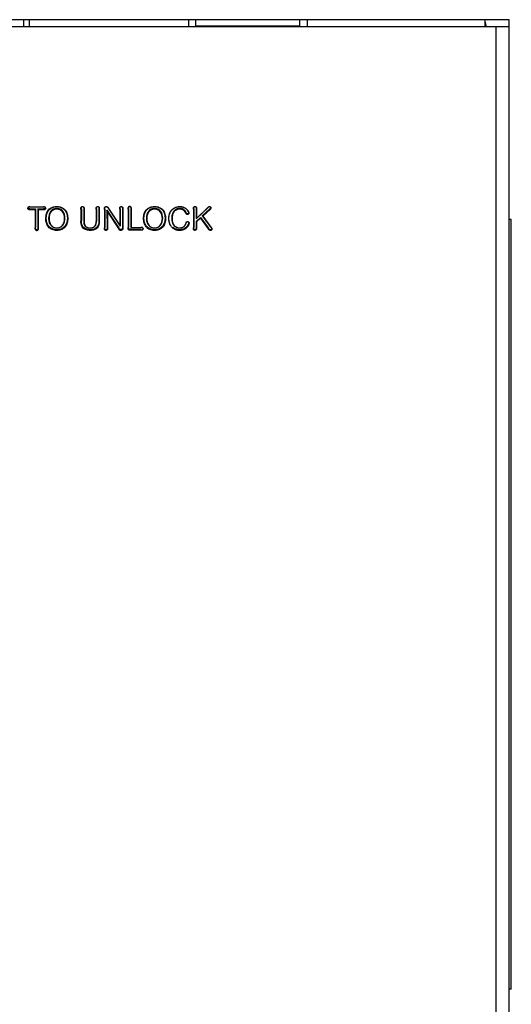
# Model space of a CAD drawing. Header units: millimetres. Extents: x 0 to 1400, y 0 to 1100.
# Tile 14 of 33: x 585 to 623, y 385 to 461. Entities that reach past the tile are written whole.
import ezdxf

# ---------------------------------------------------------------- set-up
doc = ezdxf.new("R2010")
doc.units = ezdxf.units.MM
doc.header["$LTSCALE"] = 77
doc.layers.add('00_COMPONENTS', color=7, linetype='CONTINUOUS')

msp = doc.modelspace()

# ---------------------------------------------------------------- linework, layer by layer
at = {"layer": '00_COMPONENTS', "color": 7, "linetype": 'CONTINUOUS'}
for p, q in [((585.727, 460.696), (583.25, 460.696)), ((585.333, 460.696), (585.333, 460.173)), ((585.75, 460.673), (585.727, 460.696)), ((597.965, 460.673), (585.75, 460.673)), ((585.75, 460.673), (585.75, 460.173)), ((597.965, 460.673), (597.956, 460.173)), ((607.035, 460.684), (597.965, 460.684)), ((597.965, 460.673), (597.965, 460.684)), ((598.516, 460.2), (598.516, 460.684)), ((606.484, 460.2), (606.484, 460.684)), ((607.035, 460.673), (607.035, 460.684)), ((622.5, 460.673), (607.035, 460.673)), ((607.035, 460.673), (607.043, 460.173)), ((620.769, 460.173), (620.642, 460.673)), ((620.642, 460.673), (620.642, 460.173)), ((622.5, 379.289), (622.5, 460.673)), ((577.4, 460.173), (622.5, 460.173)), ((606.484, 460.2), (598.516, 460.2)), ((585.822, 446.342), (586.861, 446.342)), ((585.822, 446.338), (586.861, 446.338)), ((585.822, 446.203), (586.25, 446.203)), ((585.822, 446.152), (586.222, 446.152)), ((586.222, 446.152), (586.25, 446.203)), ((586.222, 446.152), (586.222, 444.74)), ((586.25, 446.203), (586.25, 444.763)), ((586.43, 446.203), (586.861, 446.203)), ((586.458, 446.152), (586.43, 446.203)), ((586.43, 446.203), (586.43, 444.763)), ((586.458, 446.152), (586.861, 446.152)), ((586.458, 446.152), (586.458, 444.74)), ((589.727, 446.175), (589.727, 445.254)), ((589.756, 446.198), (589.756, 445.277)), ((589.936, 446.198), (589.936, 445.26)), ((589.964, 446.175), (589.964, 445.236)), ((590.891, 446.175), (590.891, 445.234)), ((590.919, 446.198), (590.919, 445.258)), ((591.099, 446.198), (591.099, 445.279)), ((591.127, 446.175), (591.127, 445.256)), ((591.527, 446.143), (591.527, 444.735)), ((591.556, 446.166), (591.556, 444.758)), ((591.718, 446.091), (592.632, 444.727)), ((591.747, 445.974), (591.718, 446.091)), ((591.718, 446.091), (591.728, 444.758)), ((591.808, 446.242), (592.737, 444.856)), ((591.832, 446.234), (592.708, 444.926)), ((592.701, 446.182), (592.708, 444.926)), ((592.729, 446.206), (592.737, 444.856)), ((592.899, 446.205), (592.899, 444.808)), ((592.927, 446.182), (592.927, 444.784)), ((593.335, 446.177), (593.335, 444.773)), ((593.363, 446.2), (593.363, 444.796)), ((593.543, 446.2), (593.543, 444.761)), ((593.571, 446.177), (593.571, 444.765)), ((598.34, 446.177), (598.34, 444.74)), ((598.368, 446.2), (598.368, 444.763)), ((599.471, 446.303), (598.548, 445.419)), ((598.548, 446.201), (598.548, 445.419)), ((599.452, 446.3), (598.577, 445.462)), ((598.577, 446.178), (598.577, 445.462)), ((599.596, 446.196), (599.009, 445.654)), ((599.615, 446.153), (599.047, 445.628)), ((599.452, 446.3), (599.471, 446.303)), ((599.615, 446.153), (599.596, 446.196)), ((591.747, 445.974), (592.609, 444.688)), ((591.747, 445.974), (591.757, 444.735)), ((598.891, 445.544), (598.548, 445.228)), ((598.577, 445.462), (598.548, 445.419)), ((598.887, 445.479), (598.577, 445.192)), ((598.887, 445.479), (598.891, 445.544)), ((598.887, 445.479), (599.473, 444.671)), ((598.891, 445.544), (599.496, 444.711)), ((599.047, 445.628), (599.009, 445.654)), ((599.009, 445.654), (599.656, 444.808)), ((599.047, 445.628), (599.679, 444.802)), ((622.675, 445.373), (622.5, 445.373)), ((622.675, 386.373), (622.675, 445.373)), ((592.708, 444.926), (592.737, 444.856)), ((593.533, 444.626), (594.32, 444.626)), ((593.533, 444.575), (594.32, 444.575)), ((593.571, 444.765), (593.543, 444.761)), ((593.571, 444.765), (594.32, 444.765)), ((598.577, 445.192), (598.548, 445.228)), ((598.548, 445.228), (598.548, 444.712)), ((598.577, 445.192), (598.577, 444.688)), ((599.543, 444.645), (599.496, 444.711)), ((599.679, 444.802), (599.656, 444.808)), ((622.675, 386.373), (622.5, 386.373))]:
    msp.add_line(p, q, dxfattribs=at)
at = {"layer": '00_COMPONENTS', "color": 9, "linetype": 'CONTINUOUS'}
for p, q in [((621.5, 460.173), (621.5, 379.112)), ((585.822, 446.342), (585.822, 446.338)), ((585.822, 446.152), (585.822, 446.203)), ((586.861, 446.342), (586.861, 446.338)), ((586.861, 446.152), (586.861, 446.203)), ((587.878, 446.182), (587.879, 446.233)), ((587.881, 446.373), (587.881, 446.368)), ((589.727, 446.175), (589.756, 446.198)), ((589.964, 446.175), (589.936, 446.198)), ((590.891, 446.175), (590.919, 446.198)), ((591.127, 446.175), (591.099, 446.198)), ((591.527, 446.143), (591.556, 446.166)), ((591.832, 446.234), (591.808, 446.242)), ((592.701, 446.182), (592.729, 446.206)), ((592.927, 446.182), (592.899, 446.205)), ((593.335, 446.177), (593.363, 446.2)), ((593.571, 446.177), (593.543, 446.2)), ((595.363, 446.182), (595.363, 446.233)), ((595.366, 446.373), (595.366, 446.368)), ((598.34, 446.177), (598.368, 446.2)), ((598.577, 446.178), (598.548, 446.201)), ((586.222, 444.74), (586.25, 444.763)), ((586.458, 444.74), (586.43, 444.763)), ((587.873, 444.545), (587.873, 444.596)), ((587.876, 444.735), (587.876, 444.73)), ((589.727, 445.254), (589.756, 445.277)), ((589.964, 445.236), (589.936, 445.26)), ((590.448, 444.545), (590.448, 444.596)), ((590.891, 445.234), (590.919, 445.258)), ((591.127, 445.256), (591.099, 445.279)), ((591.527, 444.735), (591.556, 444.758)), ((591.757, 444.735), (591.728, 444.758)), ((592.609, 444.688), (592.632, 444.727)), ((592.927, 444.784), (592.899, 444.808)), ((593.335, 444.773), (593.363, 444.796)), ((593.533, 444.575), (593.533, 444.626)), ((594.32, 444.765), (594.32, 444.761)), ((594.32, 444.575), (594.32, 444.626)), ((595.357, 444.545), (595.358, 444.596)), ((595.361, 444.735), (595.361, 444.73)), ((597.896, 445.225), (597.896, 445.22)), ((598.34, 444.74), (598.368, 444.763)), ((598.577, 444.688), (598.548, 444.712)), ((599.473, 444.671), (599.496, 444.711))]:
    msp.add_line(p, q, dxfattribs=at)
at = {"layer": '00_COMPONENTS', "color": 7, "linetype": 'CONTINUOUS'}
for points, knots in [([(585.822, 446.152), (585.781, 446.152), (585.695, 446.137), (585.625, 446.268), (585.723, 446.353), (585.79, 446.342), (585.822, 446.342)], [0, 0, 0, 0, 0.282838, 0.536057, 0.780018, 1, 1, 1, 1]), ([(585.822, 446.203), (585.792, 446.203), (585.734, 446.189), (585.654, 446.27), (585.734, 446.352), (585.792, 446.338), (585.822, 446.338)], [0, 0, 0, 0, 0.258178, 0.499382, 0.740933, 1, 1, 1, 1]), ([(586.861, 446.342), (586.902, 446.342), (586.987, 446.354), (587.057, 446.228), (586.962, 446.142), (586.894, 446.152), (586.861, 446.152)], [0, 0, 0, 0, 0.288061, 0.532411, 0.767792, 1, 1, 1, 1]), ([(586.861, 446.338), (586.89, 446.338), (586.948, 446.35), (587.029, 446.27), (586.948, 446.19), (586.89, 446.203), (586.861, 446.203)], [0, 0, 0, 0, 0.258316, 0.500302, 0.741699, 1, 1, 1, 1]), ([(587.873, 444.545), (587.752, 444.545), (587.511, 444.581), (587.222, 444.8), (587.066, 445.118), (587.007, 445.578), (587.142, 446.075), (587.537, 446.343), (587.768, 446.373), (587.881, 446.373)], [0, 0, 0, 0, 0.130839, 0.254643, 0.376041, 0.503988, 0.755351, 0.87723, 1, 1, 1, 1]), ([(587.873, 444.596), (587.76, 444.597), (587.53, 444.628), (587.155, 444.906), (587.006, 445.486), (587.158, 446.066), (587.538, 446.338), (587.768, 446.368), (587.881, 446.368)], [0, 0, 0, 0, 0.126397, 0.25252, 0.500028, 0.747484, 0.87361, 1, 1, 1, 1]), ([(587.879, 446.233), (587.702, 446.234), (587.325, 446.043), (587.236, 445.569), (587.267, 445.209), (587.386, 444.956), (587.6, 444.772), (587.785, 444.731), (587.876, 444.73)], [0, 0, 0, 0, 0.246124, 0.494987, 0.6208, 0.746928, 0.873396, 1, 1, 1, 1]), ([(587.878, 446.182), (587.721, 446.182), (587.371, 446.019), (587.239, 445.48), (587.334, 445.008), (587.621, 444.772), (587.794, 444.735), (587.876, 444.735)], [0, 0, 0, 0, 0.228907, 0.48224, 0.75237, 0.87991, 1, 1, 1, 1]), ([(587.881, 446.373), (588.003, 446.372), (588.247, 446.336), (588.536, 446.112), (588.691, 445.79), (588.747, 445.323), (588.599, 444.823), (588.2, 444.567), (587.979, 444.544), (587.873, 444.545)], [0, 0, 0, 0, 0.132124, 0.256711, 0.379687, 0.5086, 0.764473, 0.885626, 1, 1, 1, 1]), ([(587.881, 446.368), (587.994, 446.368), (588.224, 446.336), (588.599, 446.057), (588.748, 445.477), (588.594, 444.9), (588.217, 444.622), (587.986, 444.596), (587.873, 444.596)], [0, 0, 0, 0, 0.126389, 0.2525, 0.499998, 0.747505, 0.873628, 1, 1, 1, 1]), ([(587.876, 444.73), (587.967, 444.73), (588.152, 444.771), (588.44, 445.013), (588.54, 445.48), (588.431, 446.039), (588.056, 446.232), (587.879, 446.233)], [0, 0, 0, 0, 0.127036, 0.253936, 0.503252, 0.752743, 1, 1, 1, 1]), ([(587.876, 444.735), (587.959, 444.735), (588.128, 444.77), (588.41, 444.994), (588.515, 445.46), (588.398, 446.009), (588.038, 446.181), (587.878, 446.182)], [0, 0, 0, 0, 0.1199, 0.243004, 0.502685, 0.767745, 1, 1, 1, 1]), ([(589.727, 446.175), (589.727, 446.221), (589.714, 446.319), (589.854, 446.401), (589.977, 446.308), (589.964, 446.218), (589.964, 446.175)], [0, 0, 0, 0, 0.270567, 0.513163, 0.747774, 1, 1, 1, 1]), ([(589.756, 446.198), (589.756, 446.235), (589.739, 446.309), (589.846, 446.397), (589.952, 446.309), (589.936, 446.234), (589.936, 446.198)], [0, 0, 0, 0, 0.25613, 0.500715, 0.744102, 1, 1, 1, 1]), ([(590.891, 446.175), (590.891, 446.221), (590.879, 446.32), (591.019, 446.401), (591.141, 446.307), (591.127, 446.218), (591.127, 446.175)], [0, 0, 0, 0, 0.27219, 0.515069, 0.748893, 1, 1, 1, 1]), ([(590.919, 446.198), (590.919, 446.234), (590.904, 446.309), (591.01, 446.397), (591.116, 446.309), (591.099, 446.234), (591.099, 446.198)], [0, 0, 0, 0, 0.256049, 0.500917, 0.744133, 1, 1, 1, 1]), ([(591.527, 446.143), (591.527, 446.186), (591.513, 446.275), (591.612, 446.389), (591.767, 446.36), (591.806, 446.273), (591.832, 446.234)], [0, 0, 0, 0, 0.248884, 0.48857, 0.735191, 1, 1, 1, 1]), ([(591.556, 446.166), (591.556, 446.204), (591.54, 446.281), (591.626, 446.388), (591.757, 446.346), (591.787, 446.274), (591.808, 446.242)], [0, 0, 0, 0, 0.253914, 0.499201, 0.745499, 1, 1, 1, 1]), ([(592.701, 446.182), (592.7, 446.216), (592.695, 446.27), (592.726, 446.344), (592.807, 446.389), (592.943, 446.331), (592.927, 446.227), (592.927, 446.182)], [0, 0, 0, 0, 0.204255, 0.323188, 0.457876, 0.726275, 1, 1, 1, 1]), ([(592.729, 446.206), (592.728, 446.24), (592.712, 446.312), (592.814, 446.395), (592.916, 446.312), (592.899, 446.24), (592.899, 446.205)], [0, 0, 0, 0, 0.256921, 0.500378, 0.74322, 1, 1, 1, 1]), ([(593.335, 446.177), (593.335, 446.227), (593.323, 446.336), (593.46, 446.387), (593.541, 446.346), (593.577, 446.27), (593.571, 446.213), (593.571, 446.177)], [0, 0, 0, 0, 0.289938, 0.539943, 0.67088, 0.790596, 1, 1, 1, 1]), ([(593.363, 446.2), (593.363, 446.236), (593.346, 446.311), (593.452, 446.396), (593.56, 446.312), (593.543, 446.236), (593.543, 446.2)], [0, 0, 0, 0, 0.255759, 0.498486, 0.743176, 1, 1, 1, 1]), ([(595.357, 444.545), (595.236, 444.545), (594.995, 444.581), (594.706, 444.8), (594.55, 445.118), (594.491, 445.578), (594.626, 446.075), (595.022, 446.343), (595.252, 446.373), (595.366, 446.373)], [0, 0, 0, 0, 0.130852, 0.254655, 0.376052, 0.504011, 0.755419, 0.877283, 1, 1, 1, 1]), ([(595.358, 444.596), (595.245, 444.597), (595.015, 444.628), (594.639, 444.906), (594.491, 445.486), (594.643, 446.066), (595.023, 446.338), (595.253, 446.368), (595.366, 446.368)], [0, 0, 0, 0, 0.126396, 0.252519, 0.500026, 0.747484, 0.873609, 1, 1, 1, 1]), ([(595.363, 446.233), (595.186, 446.233), (594.809, 446.043), (594.72, 445.568), (594.751, 445.209), (594.87, 444.956), (595.084, 444.772), (595.27, 444.731), (595.361, 444.73)], [0, 0, 0, 0, 0.246119, 0.494992, 0.620806, 0.746933, 0.8734, 1, 1, 1, 1]), ([(595.363, 446.182), (595.205, 446.182), (594.855, 446.019), (594.723, 445.48), (594.818, 445.008), (595.105, 444.772), (595.278, 444.735), (595.361, 444.735)], [0, 0, 0, 0, 0.228977, 0.482045, 0.752229, 0.879843, 1, 1, 1, 1]), ([(595.366, 446.373), (595.488, 446.372), (595.731, 446.336), (596.02, 446.112), (596.175, 445.79), (596.231, 445.323), (596.084, 444.823), (595.685, 444.567), (595.463, 444.544), (595.357, 444.545)], [0, 0, 0, 0, 0.132088, 0.256647, 0.379589, 0.508458, 0.764283, 0.885524, 1, 1, 1, 1]), ([(595.366, 446.368), (595.478, 446.368), (595.709, 446.336), (596.083, 446.057), (596.232, 445.477), (596.078, 444.9), (595.701, 444.622), (595.47, 444.596), (595.358, 444.596)], [0, 0, 0, 0, 0.12639, 0.252501, 0.499999, 0.747503, 0.873628, 1, 1, 1, 1]), ([(595.361, 444.73), (595.452, 444.73), (595.637, 444.772), (595.924, 445.014), (596.024, 445.48), (595.915, 446.04), (595.54, 446.233), (595.363, 446.233)], [0, 0, 0, 0, 0.127037, 0.253939, 0.503247, 0.752753, 1, 1, 1, 1]), ([(595.361, 444.735), (595.443, 444.735), (595.612, 444.77), (595.895, 444.994), (595.999, 445.46), (595.883, 446.009), (595.522, 446.181), (595.363, 446.182)], [0, 0, 0, 0, 0.119638, 0.24269, 0.50256, 0.767661, 1, 1, 1, 1]), ([(596.596, 444.91), (596.507, 445.059), (596.426, 445.418), (596.5, 445.859), (596.688, 446.133), (596.904, 446.295), (597.256, 446.413), (597.65, 446.33), (597.862, 446.114), (597.939, 446.013), (597.963, 445.961)], [0, 0, 0, 0, 0.188873, 0.383295, 0.46814, 0.544106, 0.672649, 0.864171, 0.937641, 1, 1, 1, 1]), ([(597.898, 446.039), (597.915, 446.015), (597.946, 445.965), (597.962, 445.888), (597.937, 445.83), (597.878, 445.801), (597.809, 445.857), (597.771, 445.934), (597.722, 446.009), (597.666, 446.078), (597.578, 446.159), (597.44, 446.224), (597.202, 446.247), (596.905, 446.14), (596.698, 445.828), (596.664, 445.471), (596.697, 445.113), (596.843, 444.905), (596.939, 444.837)], [0, 0, 0, 0, 0.031335, 0.062526, 0.078482, 0.093923, 0.124871, 0.156271, 0.187658, 0.219066, 0.250509, 0.313247, 0.376166, 0.500727, 0.624951, 0.749923, 0.87506, 1, 1, 1, 1]), ([(597.963, 445.961), (597.986, 445.909), (597.997, 445.795), (597.873, 445.748), (597.796, 445.807), (597.75, 445.891), (597.691, 445.982), (597.611, 446.074), (597.445, 446.182), (597.129, 446.203), (596.823, 445.994), (596.711, 445.684), (596.696, 445.396), (596.734, 445.081), (596.871, 444.892), (596.963, 444.831)], [0, 0, 0, 0, 0.062352, 0.09148, 0.122623, 0.158049, 0.197393, 0.240985, 0.290536, 0.410941, 0.56421, 0.657673, 0.763155, 0.878992, 1, 1, 1, 1]), ([(598.34, 446.177), (598.34, 446.212), (598.336, 446.268), (598.368, 446.343), (598.448, 446.387), (598.586, 446.337), (598.577, 446.228), (598.577, 446.178)], [0, 0, 0, 0, 0.206838, 0.325277, 0.454311, 0.707556, 1, 1, 1, 1]), ([(598.368, 446.2), (598.368, 446.236), (598.352, 446.311), (598.458, 446.396), (598.564, 446.311), (598.548, 446.237), (598.548, 446.201)], [0, 0, 0, 0, 0.257207, 0.500635, 0.744369, 1, 1, 1, 1]), ([(599.452, 446.3), (599.478, 446.326), (599.531, 446.389), (599.666, 446.361), (599.697, 446.232), (599.641, 446.178), (599.615, 446.153)], [0, 0, 0, 0, 0.254727, 0.516777, 0.751234, 1, 1, 1, 1]), ([(599.471, 446.303), (599.493, 446.324), (599.53, 446.375), (599.639, 446.366), (599.667, 446.259), (599.617, 446.217), (599.596, 446.196)], [0, 0, 0, 0, 0.255424, 0.503291, 0.745326, 1, 1, 1, 1]), ([(586.458, 444.74), (586.458, 444.698), (586.472, 444.61), (586.353, 444.518), (586.211, 444.594), (586.222, 444.693), (586.222, 444.74)], [0, 0, 0, 0, 0.247704, 0.479359, 0.726397, 1, 1, 1, 1]), ([(586.43, 444.763), (586.43, 444.727), (586.439, 444.671), (586.398, 444.606), (586.324, 444.585), (586.235, 444.651), (586.25, 444.727), (586.25, 444.763)], [0, 0, 0, 0, 0.252804, 0.377699, 0.506243, 0.747111, 1, 1, 1, 1]), ([(590.448, 444.545), (590.26, 444.545), (589.816, 444.615), (589.727, 445.062), (589.727, 445.254)], [0, 0, 0, 0, 0.494602, 1, 1, 1, 1]), ([(590.448, 444.596), (590.265, 444.596), (589.834, 444.664), (589.756, 445.095), (589.756, 445.277)], [0, 0, 0, 0, 0.501615, 1, 1, 1, 1]), ([(589.936, 445.26), (589.936, 445.126), (589.987, 444.817), (590.424, 444.688), (590.86, 444.815), (590.919, 445.123), (590.919, 445.258)], [0, 0, 0, 0, 0.249871, 0.49886, 0.748941, 1, 1, 1, 1]), ([(589.964, 445.236), (589.964, 445.145), (589.978, 445.007), (590.069, 444.852), (590.206, 444.76), (590.392, 444.724), (590.591, 444.747), (590.755, 444.821), (590.874, 444.992), (590.891, 445.14), (590.891, 445.234)], [0, 0, 0, 0, 0.176999, 0.258158, 0.338384, 0.485264, 0.613051, 0.722694, 0.819065, 1, 1, 1, 1]), ([(591.099, 445.279), (591.099, 445.103), (591.027, 444.7), (590.624, 444.596), (590.448, 444.596)], [0, 0, 0, 0, 0.499929, 1, 1, 1, 1]), ([(591.127, 445.256), (591.127, 445.075), (591.054, 444.656), (590.633, 444.545), (590.448, 444.545)], [0, 0, 0, 0, 0.494644, 1, 1, 1, 1]), ([(591.757, 444.735), (591.757, 444.692), (591.77, 444.604), (591.651, 444.52), (591.516, 444.592), (591.527, 444.689), (591.527, 444.735)], [0, 0, 0, 0, 0.259586, 0.483452, 0.722557, 1, 1, 1, 1]), ([(591.728, 444.758), (591.728, 444.723), (591.745, 444.651), (591.642, 444.568), (591.54, 444.651), (591.556, 444.724), (591.556, 444.758)], [0, 0, 0, 0, 0.25608, 0.499576, 0.744138, 1, 1, 1, 1]), ([(592.927, 444.784), (592.927, 444.739), (592.942, 444.647), (592.839, 444.528), (592.678, 444.557), (592.636, 444.648), (592.609, 444.688)], [0, 0, 0, 0, 0.247847, 0.488783, 0.734103, 1, 1, 1, 1]), ([(592.899, 444.808), (592.899, 444.768), (592.915, 444.687), (592.824, 444.575), (592.687, 444.618), (592.655, 444.694), (592.632, 444.727)], [0, 0, 0, 0, 0.253617, 0.499164, 0.745782, 1, 1, 1, 1]), ([(593.533, 444.575), (593.496, 444.575), (593.443, 444.572), (593.375, 444.592), (593.326, 444.659), (593.335, 444.725), (593.335, 444.773)], [0, 0, 0, 0, 0.320113, 0.463515, 0.588941, 1, 1, 1, 1]), ([(593.533, 444.626), (593.484, 444.626), (593.352, 444.616), (593.363, 444.747), (593.363, 444.796)], [0, 0, 0, 0, 0.502525, 1, 1, 1, 1]), ([(594.32, 444.765), (594.362, 444.765), (594.46, 444.779), (594.499, 444.651), (594.452, 444.587), (594.39, 444.572), (594.347, 444.575), (594.32, 444.575)], [0, 0, 0, 0, 0.297183, 0.571541, 0.696603, 0.809641, 1, 1, 1, 1]), ([(597.896, 445.225), (597.932, 445.225), (598.015, 445.164), (597.993, 445.011), (597.908, 444.867), (597.779, 444.707), (597.566, 444.572), (597.265, 444.528), (596.889, 444.581), (596.673, 444.781), (596.596, 444.91)], [0, 0, 0, 0, 0.054976, 0.125516, 0.210957, 0.313643, 0.435629, 0.585975, 0.770965, 1, 1, 1, 1]), ([(597.896, 445.22), (597.929, 445.22), (597.99, 445.154), (597.96, 445.051), (597.918, 444.959), (597.839, 444.848), (597.724, 444.72), (597.539, 444.625), (597.335, 444.592), (597.063, 444.596), (596.864, 444.684), (596.763, 444.774)], [0, 0, 0, 0, 0.060351, 0.123654, 0.185878, 0.248722, 0.373975, 0.499346, 0.625198, 0.751138, 1, 1, 1, 1]), ([(596.963, 444.831), (597.108, 444.735), (597.41, 444.691), (597.689, 444.898), (597.762, 445.046), (597.789, 445.123)], [0, 0, 0, 0, 0.519265, 0.755132, 1, 1, 1, 1]), ([(598.577, 444.688), (598.577, 444.649), (598.544, 444.569), (598.415, 444.524), (598.328, 444.627), (598.34, 444.702), (598.34, 444.74)], [0, 0, 0, 0, 0.257885, 0.514051, 0.747638, 1, 1, 1, 1]), ([(598.548, 444.712), (598.548, 444.681), (598.524, 444.618), (598.419, 444.578), (598.357, 444.672), (598.368, 444.732), (598.368, 444.763)], [0, 0, 0, 0, 0.253985, 0.499451, 0.744311, 1, 1, 1, 1]), ([(599.679, 444.802), (599.705, 444.769), (599.769, 444.705), (599.734, 444.546), (599.555, 444.533), (599.504, 444.628), (599.473, 444.671)], [0, 0, 0, 0, 0.232842, 0.466426, 0.711595, 1, 1, 1, 1]), ([(599.656, 444.808), (599.677, 444.783), (599.722, 444.738), (599.731, 444.625), (599.621, 444.578), (599.564, 444.62), (599.543, 444.645)], [0, 0, 0, 0, 0.254714, 0.499968, 0.748352, 1, 1, 1, 1])]:
    msp.add_open_spline(points, degree=3, knots=knots, dxfattribs=at)
at = {"layer": '00_COMPONENTS', "color": 40, "linetype": 'CONTINUOUS'}
for points, knots in [([(585.822, 446.342), (585.81, 446.342), (585.788, 446.343), (585.76, 446.342), (585.739, 446.34), (585.724, 446.337), (585.71, 446.333), (585.697, 446.327), (585.686, 446.319), (585.675, 446.308), (585.666, 446.296), (585.659, 446.283), (585.655, 446.27), (585.652, 446.257), (585.652, 446.247), (585.652, 446.239), (585.653, 446.232), (585.655, 446.222), (585.658, 446.213), (585.663, 446.203), (585.668, 446.195), (585.676, 446.184), (585.691, 446.171), (585.714, 446.159), (585.749, 446.152), (585.785, 446.152), (585.809, 446.152), (585.822, 446.152)], [0, 0, 0, 0, 0.071429, 0.142857, 0.178571, 0.214286, 0.25, 0.285714, 0.321429, 0.357143, 0.392857, 0.428571, 0.464286, 0.5, 0.517857, 0.535714, 0.553571, 0.571429, 0.607143, 0.625, 0.642857, 0.678571, 0.714286, 0.785714, 0.857143, 0.928571, 1, 1, 1, 1]), ([(586.861, 446.152), (586.875, 446.152), (586.901, 446.151), (586.939, 446.153), (586.968, 446.16), (586.989, 446.17), (587.002, 446.18), (587.013, 446.192), (587.022, 446.207), (587.028, 446.223), (587.032, 446.239), (587.031, 446.255), (587.028, 446.272), (587.021, 446.288), (587.013, 446.3), (587.005, 446.309), (586.999, 446.315), (586.991, 446.321), (586.98, 446.328), (586.965, 446.334), (586.946, 446.339), (586.926, 446.341), (586.905, 446.342), (586.883, 446.342), (586.869, 446.342), (586.861, 446.342)], [0, 0, 0, 0, 0.083333, 0.166667, 0.25, 0.291667, 0.333333, 0.375, 0.416667, 0.458333, 0.5, 0.541667, 0.583333, 0.625, 0.666667, 0.6875, 0.708333, 0.729167, 0.75, 0.791667, 0.833333, 0.875, 0.916667, 0.958333, 1, 1, 1, 1]), ([(587.874, 444.545), (587.81, 444.545), (587.692, 444.554), (587.523, 444.6), (587.366, 444.69), (587.236, 444.814), (587.143, 444.959), (587.058, 445.177), (587.023, 445.47), (587.063, 445.761), (587.151, 445.975), (587.247, 446.116), (587.378, 446.235), (587.534, 446.32), (587.701, 446.364), (587.818, 446.373), (587.88, 446.373)], [0, 0, 0, 0, 0.0625, 0.125, 0.1875, 0.25, 0.3125, 0.375, 0.5, 0.625, 0.6875, 0.75, 0.8125, 0.875, 0.9375, 1, 1, 1, 1]), ([(587.878, 446.182), (587.839, 446.182), (587.764, 446.174), (587.653, 446.139), (587.546, 446.08), (587.452, 445.998), (587.379, 445.895), (587.326, 445.776), (587.299, 445.669), (587.286, 445.579), (587.281, 445.51), (587.28, 445.441), (587.282, 445.37), (587.289, 445.299), (587.3, 445.229), (587.318, 445.161), (587.343, 445.094), (587.376, 445.031), (587.426, 444.953), (587.508, 444.864), (587.625, 444.786), (587.748, 444.744), (587.831, 444.735), (587.876, 444.735)], [0, 0, 0, 0, 0.0625, 0.125, 0.1875, 0.25, 0.3125, 0.375, 0.4375, 0.46875, 0.5, 0.53125, 0.5625, 0.59375, 0.625, 0.65625, 0.6875, 0.71875, 0.75, 0.8125, 0.875, 0.9375, 1, 1, 1, 1]), ([(587.88, 446.373), (587.943, 446.373), (588.061, 446.363), (588.229, 446.318), (588.385, 446.229), (588.514, 446.107), (588.608, 445.963), (588.672, 445.801), (588.708, 445.632), (588.723, 445.399), (588.693, 445.166), (588.606, 444.95), (588.51, 444.806), (588.403, 444.704), (588.302, 444.639), (588.223, 444.601), (588.14, 444.574), (588.025, 444.55), (587.937, 444.544), (587.873, 444.545)], [0, 0, 0, 0, 0.0625, 0.125, 0.1875, 0.25, 0.3125, 0.375, 0.4375, 0.5, 0.625, 0.6875, 0.75, 0.8125, 0.84375, 0.875, 0.90625, 0.9375, 1, 1, 1, 1]), ([(587.876, 444.735), (587.919, 444.735), (588, 444.744), (588.119, 444.782), (588.216, 444.842), (588.285, 444.905), (588.33, 444.957), (588.368, 445.013), (588.402, 445.075), (588.428, 445.141), (588.455, 445.23), (588.469, 445.324), (588.474, 445.419), (588.474, 445.49), (588.47, 445.56), (588.46, 445.653), (588.435, 445.765), (588.381, 445.889), (588.305, 445.995), (588.209, 446.079), (588.099, 446.139), (587.989, 446.173), (587.917, 446.182), (587.878, 446.182)], [0, 0, 0, 0, 0.0625, 0.125, 0.1875, 0.21875, 0.25, 0.28125, 0.3125, 0.34375, 0.375, 0.4375, 0.46875, 0.5, 0.53125, 0.5625, 0.625, 0.6875, 0.75, 0.8125, 0.875, 0.9375, 1, 1, 1, 1]), ([(589.727, 446.175), (589.727, 446.183), (589.727, 446.198), (589.726, 446.221), (589.726, 446.243), (589.728, 446.263), (589.731, 446.283), (589.738, 446.302), (589.747, 446.319), (589.758, 446.334), (589.771, 446.347), (589.787, 446.358), (589.803, 446.366), (589.821, 446.371), (589.839, 446.373), (589.857, 446.372), (589.876, 446.369), (589.893, 446.363), (589.908, 446.356), (589.922, 446.346), (589.935, 446.334), (589.944, 446.32), (589.952, 446.306), (589.957, 446.289), (589.961, 446.272), (589.963, 446.252), (589.964, 446.238), (589.964, 446.23)], [0, 0, 0, 0, 0.039683, 0.079365, 0.119048, 0.15873, 0.198413, 0.238095, 0.277778, 0.31746, 0.357143, 0.396825, 0.436508, 0.47619, 0.515873, 0.555556, 0.595238, 0.634921, 0.674603, 0.714286, 0.753968, 0.793651, 0.833333, 0.873016, 0.912698, 0.952381, 1, 1, 1, 1]), ([(589.964, 446.23), (589.964, 446.225), (589.964, 446.207), (589.964, 446.189), (589.964, 446.175)], [0, 0, 0, 0, 0.285714, 1, 1, 1, 1]), ([(590.891, 446.175), (590.891, 446.183), (590.89, 446.199), (590.89, 446.221), (590.89, 446.243), (590.892, 446.264), (590.896, 446.284), (590.903, 446.303), (590.912, 446.32), (590.923, 446.335), (590.937, 446.348), (590.953, 446.358), (590.97, 446.366), (590.987, 446.371), (591.005, 446.373), (591.023, 446.372), (591.041, 446.369), (591.058, 446.363), (591.073, 446.355), (591.087, 446.345), (591.099, 446.333), (591.109, 446.319), (591.116, 446.304), (591.121, 446.288), (591.124, 446.271), (591.127, 446.251), (591.127, 446.238), (591.127, 446.23)], [0, 0, 0, 0, 0.039683, 0.079365, 0.119048, 0.15873, 0.198413, 0.238095, 0.277778, 0.31746, 0.357143, 0.396825, 0.436508, 0.47619, 0.515873, 0.555556, 0.595238, 0.634921, 0.674603, 0.714286, 0.753968, 0.793651, 0.833333, 0.873016, 0.912698, 0.952381, 1, 1, 1, 1]), ([(591.127, 446.23), (591.127, 446.225), (591.128, 446.207), (591.127, 446.189), (591.127, 446.175)], [0, 0, 0, 0, 0.285714, 1, 1, 1, 1]), ([(591.527, 446.143), (591.527, 446.16), (591.526, 446.185), (591.526, 446.217), (591.527, 446.24), (591.53, 446.262), (591.536, 446.283), (591.545, 446.303), (591.556, 446.32), (591.57, 446.336), (591.586, 446.349), (591.605, 446.36), (591.624, 446.367), (591.644, 446.372), (591.665, 446.373), (591.686, 446.371), (591.707, 446.367), (591.726, 446.359), (591.745, 446.348), (591.762, 446.334), (591.777, 446.317), (591.791, 446.298), (591.804, 446.278), (591.818, 446.256), (591.827, 446.242), (591.832, 446.234)], [0, 0, 0, 0, 0.083333, 0.125, 0.166667, 0.208333, 0.25, 0.291667, 0.333333, 0.375, 0.416667, 0.458333, 0.5, 0.541667, 0.583333, 0.625, 0.666667, 0.708333, 0.75, 0.791667, 0.833333, 0.875, 0.916667, 0.958333, 1, 1, 1, 1]), ([(592.701, 446.182), (592.7, 446.209), (592.698, 446.239), (592.702, 446.275), (592.706, 446.292), (592.711, 446.308), (592.718, 446.322), (592.727, 446.335), (592.739, 446.347), (592.753, 446.356), (592.768, 446.364), (592.785, 446.369), (592.803, 446.373), (592.822, 446.373), (592.84, 446.37), (592.857, 446.365), (592.874, 446.357), (592.889, 446.346), (592.901, 446.334), (592.911, 446.32), (592.918, 446.303), (592.923, 446.285), (592.926, 446.263), (592.927, 446.247), (592.927, 446.238)], [0, 0, 0, 0, 0.157895, 0.197368, 0.236842, 0.276316, 0.315789, 0.355263, 0.394737, 0.434211, 0.473684, 0.513158, 0.552632, 0.592105, 0.631579, 0.671053, 0.710526, 0.75, 0.789474, 0.828947, 0.868421, 0.907895, 0.947368, 1, 1, 1, 1]), ([(592.927, 446.238), (592.927, 446.234), (592.928, 446.215), (592.927, 446.197), (592.927, 446.182)], [0, 0, 0, 0, 0.25, 1, 1, 1, 1]), ([(593.571, 446.177), (593.571, 446.191), (593.572, 446.217), (593.571, 446.249), (593.568, 446.273), (593.564, 446.291), (593.559, 446.307), (593.552, 446.322), (593.542, 446.335), (593.529, 446.347), (593.514, 446.356), (593.499, 446.364), (593.481, 446.369), (593.462, 446.373), (593.443, 446.373), (593.425, 446.37), (593.408, 446.365), (593.391, 446.357), (593.376, 446.346), (593.363, 446.333), (593.353, 446.318), (593.345, 446.301), (593.339, 446.283), (593.335, 446.261), (593.334, 446.244), (593.334, 446.234)], [0, 0, 0, 0, 0.078652, 0.157303, 0.196629, 0.235955, 0.275281, 0.314607, 0.353933, 0.393258, 0.432584, 0.47191, 0.511236, 0.550562, 0.589888, 0.629213, 0.668539, 0.707865, 0.747191, 0.786517, 0.825843, 0.865169, 0.904494, 0.94382, 1, 1, 1, 1]), ([(593.334, 446.234), (593.334, 446.23), (593.334, 446.212), (593.335, 446.193), (593.335, 446.177)], [0, 0, 0, 0, 0.222222, 1, 1, 1, 1]), ([(595.357, 444.545), (595.294, 444.545), (595.176, 444.554), (595.007, 444.6), (594.85, 444.691), (594.721, 444.814), (594.627, 444.96), (594.542, 445.178), (594.508, 445.47), (594.547, 445.761), (594.636, 445.975), (594.732, 446.117), (594.863, 446.235), (595.019, 446.32), (595.186, 446.364), (595.302, 446.373), (595.364, 446.373)], [0, 0, 0, 0, 0.0625, 0.125, 0.1875, 0.25, 0.3125, 0.375, 0.5, 0.625, 0.6875, 0.75, 0.8125, 0.875, 0.9375, 1, 1, 1, 1]), ([(595.363, 446.182), (595.323, 446.182), (595.248, 446.174), (595.137, 446.139), (595.03, 446.079), (594.936, 445.997), (594.863, 445.895), (594.81, 445.776), (594.783, 445.669), (594.77, 445.578), (594.765, 445.51), (594.764, 445.44), (594.766, 445.381), (594.77, 445.334), (594.775, 445.287), (594.785, 445.229), (594.802, 445.161), (594.828, 445.094), (594.86, 445.03), (594.911, 444.953), (594.992, 444.864), (595.11, 444.786), (595.233, 444.744), (595.316, 444.735), (595.361, 444.735)], [0, 0, 0, 0, 0.0625, 0.125, 0.1875, 0.25, 0.3125, 0.375, 0.4375, 0.46875, 0.5, 0.53125, 0.5625, 0.578125, 0.59375, 0.625, 0.65625, 0.6875, 0.71875, 0.75, 0.8125, 0.875, 0.9375, 1, 1, 1, 1]), ([(595.364, 446.373), (595.428, 446.373), (595.545, 446.363), (595.714, 446.318), (595.869, 446.229), (595.999, 446.107), (596.093, 445.963), (596.157, 445.801), (596.193, 445.632), (596.208, 445.398), (596.177, 445.166), (596.09, 444.95), (595.995, 444.806), (595.887, 444.704), (595.786, 444.639), (595.707, 444.601), (595.624, 444.574), (595.509, 444.55), (595.421, 444.544), (595.357, 444.545)], [0, 0, 0, 0, 0.0625, 0.125, 0.1875, 0.25, 0.3125, 0.375, 0.4375, 0.5, 0.625, 0.6875, 0.75, 0.8125, 0.84375, 0.875, 0.90625, 0.9375, 1, 1, 1, 1]), ([(595.361, 444.735), (595.404, 444.735), (595.484, 444.744), (595.604, 444.782), (595.7, 444.842), (595.769, 444.905), (595.814, 444.957), (595.853, 445.014), (595.886, 445.076), (595.913, 445.142), (595.939, 445.231), (595.953, 445.324), (595.958, 445.42), (595.958, 445.491), (595.954, 445.561), (595.944, 445.654), (595.919, 445.765), (595.866, 445.889), (595.79, 445.995), (595.693, 446.079), (595.584, 446.139), (595.474, 446.174), (595.401, 446.182), (595.363, 446.182)], [0, 0, 0, 0, 0.0625, 0.125, 0.1875, 0.21875, 0.25, 0.28125, 0.3125, 0.34375, 0.375, 0.4375, 0.46875, 0.5, 0.53125, 0.5625, 0.625, 0.6875, 0.75, 0.8125, 0.875, 0.9375, 1, 1, 1, 1]), ([(597.234, 444.544), (597.225, 444.545), (597.187, 444.546), (597.118, 444.553), (597.028, 444.572), (596.931, 444.605), (596.836, 444.656), (596.745, 444.725), (596.66, 444.813), (596.587, 444.919), (596.529, 445.042), (596.487, 445.181), (596.464, 445.331), (596.459, 445.479), (596.471, 445.628), (596.502, 445.778), (596.553, 445.917), (596.611, 446.019), (596.666, 446.092), (596.71, 446.139), (596.756, 446.181), (596.804, 446.217), (596.853, 446.249), (596.918, 446.286), (597, 446.322), (597.098, 446.351), (597.19, 446.367), (597.269, 446.373), (597.317, 446.373), (597.336, 446.372)], [0, 0, 0, 0, 0.014493, 0.057971, 0.101449, 0.144928, 0.188406, 0.231884, 0.275362, 0.318841, 0.362319, 0.405797, 0.449275, 0.492754, 0.536232, 0.57971, 0.623188, 0.666667, 0.688406, 0.710145, 0.731884, 0.753623, 0.775362, 0.797101, 0.84058, 0.884058, 0.927536, 0.971014, 1, 1, 1, 1]), ([(597.882, 445.762), (597.88, 445.763), (597.874, 445.763), (597.867, 445.765), (597.856, 445.769), (597.844, 445.775), (597.829, 445.784), (597.816, 445.796), (597.804, 445.808), (597.788, 445.826), (597.775, 445.847), (597.762, 445.868), (597.752, 445.885), (597.742, 445.902), (597.728, 445.925), (597.708, 445.955), (597.682, 445.99), (597.652, 446.026), (597.618, 446.061), (597.578, 446.094), (597.532, 446.124), (597.48, 446.148), (597.422, 446.167), (597.359, 446.179), (597.292, 446.183), (597.22, 446.178), (597.145, 446.163), (597.071, 446.138), (596.998, 446.101), (596.925, 446.05), (596.859, 445.985), (596.801, 445.902), (596.757, 445.805), (596.726, 445.7), (596.711, 445.604), (596.705, 445.523), (596.703, 445.459), (596.704, 445.394), (596.708, 445.329), (596.716, 445.262), (596.728, 445.194), (596.747, 445.126), (596.772, 445.061), (596.794, 445.017), (596.807, 444.995)], [0, 0, 0, 0, 0.00813, 0.01626, 0.02439, 0.04065, 0.056911, 0.073171, 0.089431, 0.105691, 0.138211, 0.154472, 0.170732, 0.186992, 0.203252, 0.235772, 0.268293, 0.300813, 0.333333, 0.365854, 0.398374, 0.430894, 0.463415, 0.495935, 0.528455, 0.560976, 0.593496, 0.626016, 0.658537, 0.691057, 0.723577, 0.756098, 0.788618, 0.821138, 0.853659, 0.869919, 0.886179, 0.902439, 0.918699, 0.934959, 0.95122, 0.96748, 0.98374, 1, 1, 1, 1]), ([(597.336, 446.372), (597.345, 446.371), (597.383, 446.369), (597.473, 446.357), (597.57, 446.327), (597.654, 446.286), (597.71, 446.251), (597.76, 446.213), (597.804, 446.172), (597.843, 446.131), (597.878, 446.09), (597.91, 446.049), (597.938, 446.008), (597.955, 445.978), (597.962, 445.963), (597.963, 445.961)], [0, 0, 0, 0, 0.026711, 0.106845, 0.267112, 0.347245, 0.427378, 0.507512, 0.587645, 0.667779, 0.747912, 0.828046, 0.908179, 0.988313, 1, 1, 1, 1]), ([(598.34, 446.177), (598.34, 446.19), (598.34, 446.215), (598.341, 446.247), (598.343, 446.27), (598.347, 446.287), (598.351, 446.303), (598.358, 446.318), (598.367, 446.331), (598.378, 446.343), (598.391, 446.353), (598.411, 446.364), (598.434, 446.371), (598.459, 446.373), (598.474, 446.372), (598.486, 446.37), (598.498, 446.366), (598.513, 446.36), (598.529, 446.35), (598.543, 446.337), (598.554, 446.323), (598.564, 446.306), (598.571, 446.287), (598.575, 446.267), (598.577, 446.249), (598.577, 446.237), (598.577, 446.232)], [0, 0, 0, 0, 0.077922, 0.155844, 0.194805, 0.233766, 0.272727, 0.311688, 0.350649, 0.38961, 0.428571, 0.467532, 0.545455, 0.584416, 0.623377, 0.642857, 0.662338, 0.701299, 0.74026, 0.779221, 0.818182, 0.857143, 0.896104, 0.935065, 0.974026, 1, 1, 1, 1]), ([(598.577, 446.232), (598.577, 446.229), (598.577, 446.219), (598.577, 446.202), (598.577, 446.186), (598.577, 446.178)], [0, 0, 0, 0, 0.142857, 0.571429, 1, 1, 1, 1]), ([(599.452, 446.3), (599.457, 446.305), (599.467, 446.316), (599.483, 446.332), (599.495, 446.343), (599.506, 446.352), (599.514, 446.357), (599.523, 446.362), (599.536, 446.367), (599.552, 446.371), (599.572, 446.373), (599.591, 446.372), (599.61, 446.367), (599.629, 446.359), (599.645, 446.348), (599.658, 446.335), (599.669, 446.321), (599.676, 446.305), (599.682, 446.289), (599.685, 446.268), (599.68, 446.241), (599.665, 446.21), (599.647, 446.186), (599.635, 446.173), (599.631, 446.169)], [0, 0, 0, 0, 0.04375, 0.0875, 0.13125, 0.153125, 0.175, 0.196875, 0.21875, 0.2625, 0.30625, 0.35, 0.39375, 0.4375, 0.48125, 0.525, 0.56875, 0.6125, 0.65625, 0.7, 0.7875, 0.875, 0.9625, 1, 1, 1, 1]), ([(597.963, 445.961), (597.965, 445.956), (597.97, 445.944), (597.976, 445.925), (597.98, 445.904), (597.982, 445.883), (597.982, 445.861), (597.979, 445.842), (597.974, 445.823), (597.967, 445.808), (597.959, 445.798), (597.953, 445.79), (597.946, 445.784), (597.937, 445.777), (597.925, 445.77), (597.908, 445.764), (597.894, 445.762), (597.885, 445.762), (597.882, 445.762)], [0, 0, 0, 0, 0.053626, 0.129336, 0.205045, 0.280755, 0.356465, 0.432175, 0.507885, 0.583595, 0.62145, 0.659305, 0.69716, 0.735015, 0.810725, 0.886435, 0.962145, 1, 1, 1, 1]), ([(586.222, 444.74), (586.222, 444.731), (586.222, 444.715), (586.221, 444.692), (586.221, 444.67), (586.223, 444.649), (586.228, 444.629), (586.236, 444.61), (586.246, 444.593), (586.258, 444.578), (586.272, 444.566), (586.289, 444.556), (586.307, 444.549), (586.331, 444.544), (586.355, 444.545), (586.379, 444.55), (586.395, 444.557), (586.41, 444.565), (586.423, 444.575), (586.434, 444.587), (586.442, 444.6), (586.449, 444.615), (586.453, 444.63), (586.456, 444.647), (586.458, 444.664), (586.458, 444.674), (586.458, 444.679)], [0, 0, 0, 0, 0.040323, 0.080645, 0.120968, 0.16129, 0.201613, 0.241935, 0.282258, 0.322581, 0.362903, 0.403226, 0.443548, 0.483871, 0.564516, 0.604839, 0.645161, 0.685484, 0.725806, 0.766129, 0.806452, 0.846774, 0.887097, 0.927419, 0.967742, 1, 1, 1, 1]), ([(586.458, 444.679), (586.459, 444.687), (586.459, 444.706), (586.458, 444.726), (586.458, 444.74)], [0, 0, 0, 0, 0.375, 1, 1, 1, 1]), ([(589.964, 445.236), (589.964, 445.215), (589.965, 445.177), (589.97, 445.118), (589.979, 445.063), (589.992, 445.01), (590.011, 444.959), (590.034, 444.913), (590.063, 444.871), (590.098, 444.836), (590.137, 444.807), (590.196, 444.775), (590.274, 444.748), (590.369, 444.734), (590.466, 444.734), (590.56, 444.747), (590.648, 444.773), (590.714, 444.807), (590.761, 444.843), (590.791, 444.875), (590.817, 444.911), (590.845, 444.965), (590.871, 445.04), (590.887, 445.136), (590.891, 445.2), (590.891, 445.234)], [0, 0, 0, 0, 0.03125, 0.0625, 0.09375, 0.125, 0.15625, 0.1875, 0.21875, 0.25, 0.28125, 0.3125, 0.375, 0.4375, 0.5, 0.5625, 0.625, 0.6875, 0.71875, 0.75, 0.78125, 0.8125, 0.875, 0.9375, 1, 1, 1, 1]), ([(591.127, 445.256), (591.127, 445.202), (591.121, 445.103), (591.092, 444.958), (591.04, 444.827), (590.962, 444.717), (590.856, 444.638), (590.751, 444.592), (590.661, 444.568), (590.592, 444.555), (590.52, 444.547), (590.474, 444.545), (590.448, 444.545)], [0, 0, 0, 0, 0.125, 0.25, 0.375, 0.5, 0.625, 0.75, 0.8125, 0.875, 0.9375, 1, 1, 1, 1]), ([(591.757, 444.735), (591.757, 444.72), (591.758, 444.694), (591.758, 444.662), (591.755, 444.638), (591.75, 444.621), (591.744, 444.605), (591.735, 444.591), (591.725, 444.578), (591.713, 444.567), (591.699, 444.557), (591.683, 444.551), (591.666, 444.546), (591.648, 444.544), (591.629, 444.545), (591.612, 444.548), (591.595, 444.554), (591.579, 444.562), (591.565, 444.573), (591.553, 444.586), (591.544, 444.601), (591.536, 444.617), (591.53, 444.634), (591.527, 444.653), (591.527, 444.665), (591.526, 444.672)], [0, 0, 0, 0, 0.08, 0.16, 0.2, 0.24, 0.28, 0.32, 0.36, 0.4, 0.44, 0.48, 0.52, 0.56, 0.6, 0.64, 0.68, 0.72, 0.76, 0.8, 0.84, 0.88, 0.92, 0.96, 1, 1, 1, 1]), ([(592.927, 444.784), (592.927, 444.766), (592.929, 444.74), (592.929, 444.706), (592.928, 444.682), (592.924, 444.659), (592.918, 444.637), (592.908, 444.617), (592.896, 444.599), (592.882, 444.583), (592.865, 444.569), (592.846, 444.558), (592.826, 444.55), (592.805, 444.546), (592.783, 444.544), (592.761, 444.546), (592.74, 444.551), (592.72, 444.559), (592.7, 444.57), (592.682, 444.585), (592.666, 444.602), (592.652, 444.621), (592.638, 444.642), (592.624, 444.665), (592.614, 444.68), (592.609, 444.688)], [0, 0, 0, 0, 0.083333, 0.125, 0.166667, 0.208333, 0.25, 0.291667, 0.333333, 0.375, 0.416667, 0.458333, 0.5, 0.541667, 0.583333, 0.625, 0.666667, 0.708333, 0.75, 0.791667, 0.833333, 0.875, 0.916667, 0.958333, 1, 1, 1, 1]), ([(593.335, 444.773), (593.335, 444.761), (593.335, 444.74), (593.335, 444.708), (593.337, 444.684), (593.339, 444.666), (593.342, 444.652), (593.346, 444.639), (593.351, 444.626), (593.358, 444.615), (593.367, 444.605), (593.377, 444.597), (593.388, 444.59), (593.401, 444.585), (593.414, 444.582), (593.427, 444.579), (593.445, 444.577), (593.469, 444.575), (593.501, 444.575), (593.522, 444.575), (593.533, 444.575)], [0, 0, 0, 0, 0.083333, 0.166667, 0.25, 0.291667, 0.333333, 0.375, 0.416667, 0.458333, 0.5, 0.541667, 0.583333, 0.625, 0.666667, 0.708333, 0.75, 0.833333, 0.916667, 1, 1, 1, 1]), ([(594.32, 444.575), (594.332, 444.575), (594.355, 444.574), (594.383, 444.575), (594.404, 444.577), (594.42, 444.58), (594.434, 444.584), (594.446, 444.59), (594.458, 444.599), (594.467, 444.61), (594.475, 444.622), (594.481, 444.636), (594.484, 444.651), (594.486, 444.667), (594.484, 444.683), (594.481, 444.698), (594.476, 444.712), (594.469, 444.725), (594.459, 444.737), (594.448, 444.747), (594.435, 444.754), (594.421, 444.759), (594.405, 444.762), (594.384, 444.765), (594.355, 444.766), (594.332, 444.765), (594.32, 444.765)], [0, 0, 0, 0, 0.071429, 0.142857, 0.178571, 0.214286, 0.25, 0.285714, 0.321429, 0.357143, 0.392857, 0.428571, 0.464286, 0.5, 0.535714, 0.571429, 0.607143, 0.642857, 0.678571, 0.714286, 0.75, 0.785714, 0.821429, 0.857143, 0.928571, 1, 1, 1, 1]), ([(597.896, 445.225), (597.898, 445.225), (597.901, 445.225), (597.905, 445.224), (597.91, 445.224), (597.915, 445.223), (597.922, 445.222), (597.93, 445.219), (597.938, 445.216), (597.948, 445.212), (597.959, 445.204), (597.971, 445.193), (597.98, 445.18), (597.987, 445.165), (597.992, 445.149), (597.996, 445.132), (597.998, 445.113), (597.998, 445.095), (597.997, 445.077), (597.995, 445.059), (597.99, 445.034), (597.98, 445.004), (597.964, 444.966), (597.943, 444.928), (597.918, 444.889), (597.891, 444.85), (597.861, 444.811), (597.816, 444.759), (597.763, 444.706), (597.699, 444.658), (597.646, 444.626), (597.586, 444.599), (597.52, 444.577), (597.449, 444.56), (597.372, 444.549), (597.3, 444.544), (597.253, 444.544), (597.234, 444.544)], [0, 0, 0, 0, 0.005282, 0.010563, 0.015845, 0.021127, 0.03169, 0.042254, 0.052817, 0.06338, 0.084507, 0.105634, 0.126761, 0.147887, 0.169014, 0.190141, 0.211268, 0.232394, 0.253521, 0.274648, 0.295775, 0.338028, 0.380282, 0.422535, 0.464789, 0.507042, 0.549296, 0.591549, 0.676056, 0.71831, 0.760563, 0.802817, 0.84507, 0.887324, 0.929577, 0.971831, 1, 1, 1, 1]), ([(597.789, 445.123), (597.791, 445.128), (597.794, 445.137), (597.801, 445.15), (597.808, 445.162), (597.818, 445.177), (597.833, 445.194), (597.852, 445.211), (597.873, 445.222), (597.888, 445.225), (597.896, 445.225)], [0, 0, 0, 0, 0.083333, 0.166667, 0.25, 0.333333, 0.5, 0.666667, 0.833333, 1, 1, 1, 1]), ([(598.577, 444.688), (598.577, 444.686), (598.576, 444.683), (598.576, 444.678), (598.576, 444.673), (598.575, 444.666), (598.573, 444.658), (598.569, 444.645), (598.563, 444.629), (598.55, 444.605), (598.532, 444.582), (598.511, 444.564), (598.497, 444.556), (598.485, 444.551), (598.477, 444.548), (598.467, 444.545), (598.458, 444.544), (598.449, 444.544), (598.436, 444.545), (598.421, 444.548), (598.404, 444.554), (598.388, 444.564), (598.376, 444.574), (598.367, 444.583), (598.362, 444.59), (598.358, 444.597), (598.352, 444.607), (598.347, 444.621), (598.343, 444.639), (598.34, 444.665), (598.339, 444.698), (598.34, 444.725), (598.34, 444.74)], [0, 0, 0, 0, 0.010417, 0.020833, 0.03125, 0.041667, 0.0625, 0.083333, 0.125, 0.166667, 0.25, 0.291667, 0.333333, 0.354167, 0.375, 0.395833, 0.416667, 0.4375, 0.458333, 0.5, 0.541667, 0.583333, 0.625, 0.645833, 0.666667, 0.6875, 0.708333, 0.75, 0.791667, 0.833333, 0.916667, 1, 1, 1, 1]), ([(599.521, 444.604), (599.518, 444.608), (599.51, 444.617), (599.495, 444.639), (599.483, 444.658), (599.473, 444.671)], [0, 0, 0, 0, 0.181818, 0.454545, 1, 1, 1, 1]), ([(599.679, 444.802), (599.688, 444.79), (599.707, 444.767), (599.731, 444.733), (599.749, 444.695), (599.756, 444.658), (599.75, 444.628), (599.74, 444.605), (599.731, 444.59), (599.719, 444.577), (599.705, 444.565), (599.688, 444.556), (599.671, 444.549), (599.652, 444.545), (599.631, 444.544), (599.611, 444.546), (599.591, 444.551), (599.573, 444.559), (599.555, 444.57), (599.539, 444.583), (599.528, 444.595), (599.522, 444.602), (599.521, 444.604)], [0, 0, 0, 0, 0.082192, 0.164384, 0.246575, 0.328767, 0.410959, 0.452055, 0.493151, 0.534247, 0.575342, 0.616438, 0.657534, 0.69863, 0.739726, 0.780822, 0.821918, 0.863014, 0.90411, 0.945205, 0.986301, 1, 1, 1, 1])]:
    msp.add_open_spline(points, degree=3, knots=knots, dxfattribs=at)
for points in [[(599.631, 446.169), (599.626, 446.164), (599.621, 446.158), (599.615, 446.153)], [(590.448, 444.545), (590.393, 444.545), (590.293, 444.55), (590.145, 444.578), (590.007, 444.629), (589.893, 444.709), (589.813, 444.822), (589.761, 444.957), (589.733, 445.103), (589.727, 445.2), (589.727, 445.254)], [(591.526, 444.672), (591.526, 444.679), (591.526, 444.692), (591.527, 444.713), (591.527, 444.727), (591.527, 444.735)], [(596.807, 444.995), (596.82, 444.973), (596.849, 444.93), (596.903, 444.874), (596.962, 444.83), (597.024, 444.794), (597.091, 444.766), (597.161, 444.747), (597.228, 444.736), (597.292, 444.734), (597.355, 444.738), (597.416, 444.749), (597.473, 444.766), (597.527, 444.789), (597.576, 444.818), (597.622, 444.854), (597.664, 444.897), (597.701, 444.945), (597.735, 445), (597.765, 445.059), (597.781, 445.101), (597.789, 445.123)]]:
    msp.add_open_spline(points, degree=3, dxfattribs=at)
at = {"layer": '00_COMPONENTS', "color": 7, "linetype": 'CONTINUOUS'}
for points in [[(597.789, 445.123), (597.806, 445.17), (597.847, 445.225), (597.896, 445.225)], [(597.815, 445.138), (597.829, 445.174), (597.858, 445.22), (597.896, 445.22)]]:
    msp.add_open_spline(points, degree=3, dxfattribs=at)

doc.saveas('drawing.dxf')
